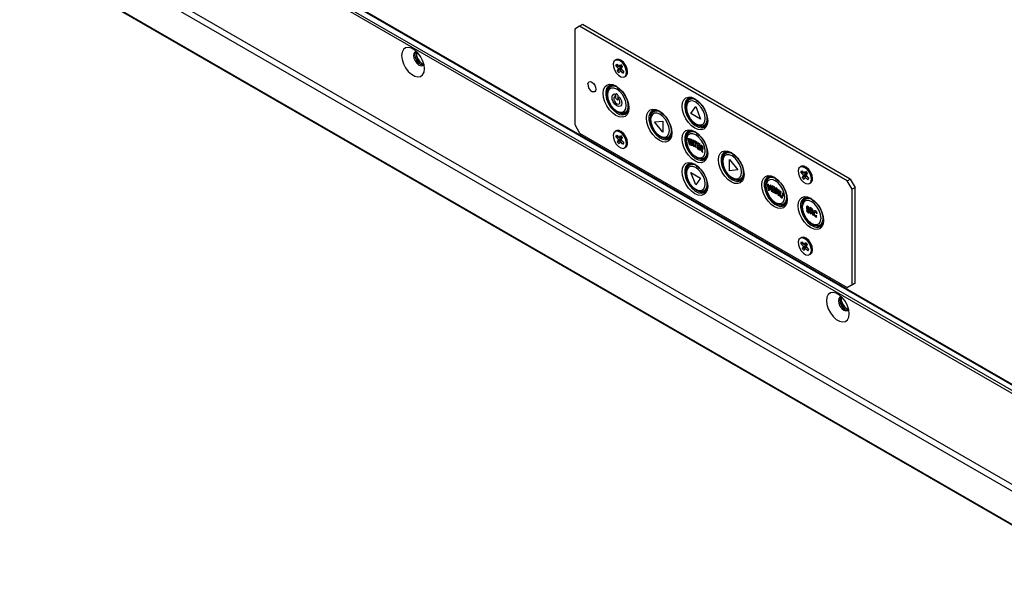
# Model space of a CAD drawing. Header units: millimetres. Extents: x 0 to 844, y -2 to 552.
# Tile 90 of 119: x 589 to 618, y 407 to 424. Entities that reach past the tile are written whole.
import ezdxf

# ---------------------------------------------------------------- set-up
doc = ezdxf.new("R2010")
doc.units = ezdxf.units.MM
doc.styles.get("Standard").update_dxf_attribs({"font": 'GOTHIC.TTF'})
doc.dimstyles.new('SLDDIMSTYLE7', dxfattribs={"dimtxt": 0.18, "dimasz": 1.3208, "dimexe": 0, "dimexo": 0.0625, "dimgap": 0, "dimtad": 0, "dimtih": 1, "dimtoh": 1, "dimdec": 0, "dimrnd": 1e-09, "dimzin": 0, "dimdsep": 46, "dimtxsty": 'STANDARD', "dimblk1": 'DOT', "dimblk2": 'DOT', "dimsah": 1, "dimcen": 0.09, "dimadec": 0, "dimazin": 0, "dimtfac": 1.3208, "dimtdec": 0, "dimtofl": 0, "dimtmove": 0, "dimatfit": 3, "dimldrblk": 'DOT', "dimfxl": 1, "dimfrac": 2, "dimtolj": 1, "dimtzin": 0, "dimarcsym": 0})

# ---------------------------------------------------------------- blocks, each defined once
blk = doc.blocks.new('_Dot')
at = {"color": 0, "linetype": 'ByBlock', "lineweight": -2}
blk.add_line((-0.5, 0), (-1, 0), dxfattribs=at)
at = {"color": 0, "linetype": 'ByBlock', "const_width": 0.5}
blk.add_lwpolyline([(-0.25, 0, 1), (0.25, 0, 1)], format="xyb", close=True, dxfattribs=at)

msp = doc.modelspace()

# ---------------------------------------------------------------- linework, layer by layer
at = {"color": 7, "linetype": 'Continuous', "lineweight": 25}
for p, q in [((590.289, 426.078), (747.723, 335.193)), ((590.453, 426.173), (747.438, 335.547)), ((589.429, 425.581), (751.016, 332.299)), ((589.451, 425.594), (750.852, 332.419)), ((735.229, 345.515), (598.604, 424.387)), ((605.736, 423.432), (605.595, 423.35)), ((605.595, 423.35), (605.595, 420.566)), ((605.822, 423.481), (605.736, 423.432)), ((613.536, 418.929), (605.736, 423.432)), ((613.621, 418.979), (605.822, 423.481)), ((600.996, 422.552), (600.996, 422.686)), ((606.804, 422.455), (606.773, 422.437)), ((606.798, 422.282), (606.819, 422.329)), ((606.798, 422.282), (606.863, 422.283)), ((606.874, 422.202), (606.798, 422.282)), ((606.819, 422.329), (606.895, 422.25)), ((606.842, 422.133), (606.96, 422.224)), ((606.842, 422.133), (606.874, 422.202)), ((606.874, 422.202), (606.972, 422.252)), ((606.895, 422.25), (606.926, 422.319)), ((606.966, 422.277), (606.895, 422.25)), ((606.963, 422.178), (606.925, 422.148)), ((606.926, 422.319), (606.978, 422.264)), ((606.978, 422.264), (606.947, 422.195)), ((606.947, 422.195), (607.022, 422.115)), ((606.894, 422.079), (606.842, 422.133)), ((606.925, 422.148), (606.894, 422.079)), ((607.001, 422.068), (606.925, 422.148)), ((607.001, 422.068), (607.018, 422.12)), ((607.022, 422.115), (607.001, 422.068)), ((607.047, 421.961), (607.079, 421.979)), ((606.585, 421.634), (606.568, 421.602)), ((606.762, 421.435), (606.771, 421.412)), ((606.796, 421.333), (606.796, 421.456)), ((606.814, 421.466), (606.832, 421.456)), ((606.849, 421.425), (606.849, 421.303)), ((606.875, 421.352), (606.884, 421.364)), ((606.832, 421.293), (606.814, 421.303)), ((608.884, 421.261), (608.867, 421.229)), ((608.98, 420.892), (609.122, 421.093)), ((609.122, 421.093), (609.263, 420.728)), ((606.977, 420.894), (606.96, 420.895)), ((606.977, 420.894), (607.013, 420.893)), ((607.842, 420.908), (607.825, 420.877)), ((609.263, 420.728), (608.98, 420.892)), ((605.595, 420.566), (605.736, 420.321)), ((607.917, 420.646), (608.162, 420.668)), ((608.162, 420.341), (607.917, 420.646)), ((608.162, 420.668), (608.162, 420.341)), ((609.276, 420.521), (609.259, 420.522)), ((609.276, 420.521), (609.312, 420.52)), ((605.736, 420.321), (613.536, 415.818)), ((606.804, 420.381), (606.773, 420.363)), ((606.798, 420.208), (606.819, 420.255)), ((606.798, 420.208), (606.863, 420.209)), ((606.874, 420.128), (606.798, 420.208)), ((606.819, 420.255), (606.895, 420.176)), ((606.874, 420.128), (606.972, 420.178)), ((606.895, 420.176), (606.926, 420.245)), ((606.966, 420.203), (606.895, 420.176)), ((606.926, 420.245), (606.978, 420.19)), ((606.978, 420.19), (606.947, 420.121)), ((608.234, 420.168), (608.218, 420.169)), ((608.234, 420.168), (608.27, 420.167)), ((608.884, 420.307), (608.867, 420.275)), ((606.842, 420.059), (606.96, 420.15)), ((606.842, 420.059), (606.874, 420.128)), ((606.894, 420.005), (606.842, 420.059)), ((606.925, 420.074), (606.894, 420.005)), ((606.963, 420.104), (606.925, 420.074)), ((607.001, 419.994), (606.925, 420.074)), ((606.947, 420.121), (607.022, 420.041)), ((607.001, 419.994), (607.018, 420.046)), ((607.022, 420.041), (607.001, 419.994)), ((607.047, 419.887), (607.079, 419.905)), ((608.958, 420.146), (608.893, 420.165)), ((608.893, 420.165), (608.928, 419.988)), ((608.929, 420.093), (608.923, 420.125)), ((608.923, 420.125), (608.964, 420.114)), ((608.928, 419.988), (608.992, 419.969)), ((608.967, 420.082), (608.929, 420.093)), ((608.944, 420.014), (608.935, 420.06)), ((608.935, 420.06), (608.973, 420.049)), ((608.986, 420.002), (608.944, 420.014)), ((608.964, 420.114), (608.958, 420.146)), ((608.973, 420.049), (608.967, 420.082)), ((609.014, 420.123), (608.983, 420.137)), ((608.983, 420.137), (609, 419.966)), ((608.992, 419.969), (608.986, 420.002)), ((609, 419.966), (609.024, 419.956)), ((609.024, 419.956), (609.012, 420.075)), ((609.012, 420.075), (609.058, 419.94)), ((609.052, 420.013), (609.014, 420.123)), ((609.066, 420.101), (609.043, 420.111)), ((609.043, 420.111), (609.052, 420.013)), ((609.058, 419.94), (609.083, 419.93)), ((609.083, 419.93), (609.066, 420.101)), ((609.166, 420.045), (609.084, 420.093)), ((609.084, 420.093), (609.084, 420.062)), ((609.084, 420.062), (609.112, 420.046)), ((609.112, 420.046), (609.112, 419.914)), ((609.112, 419.914), (609.137, 419.899)), ((609.137, 419.899), (609.137, 420.031)), ((609.137, 420.031), (609.166, 420.014)), ((609.166, 420.014), (609.166, 420.045)), ((609.183, 420.033), (609.167, 419.881)), ((609.248, 419.987), (609.183, 420.033)), ((609.195, 419.892), (609.199, 419.929)), ((609.235, 419.864), (609.195, 419.892)), ((609.199, 419.929), (609.235, 419.904)), ((609.202, 419.958), (609.205, 419.986)), ((609.238, 419.933), (609.202, 419.958)), ((609.205, 419.986), (609.245, 419.958)), ((609.235, 419.904), (609.238, 419.933)), ((609.271, 419.968), (609.238, 419.83)), ((609.245, 419.958), (609.248, 419.987)), ((609.31, 419.935), (609.271, 419.968)), ((609.28, 419.886), (609.288, 419.923)), ((609.287, 419.88), (609.28, 419.886)), ((609.288, 419.923), (609.296, 419.916)), ((609.167, 419.881), (609.232, 419.835)), ((609.232, 419.835), (609.235, 419.864)), ((609.238, 419.83), (609.262, 419.81)), ((609.262, 419.81), (609.274, 419.861)), ((609.274, 419.861), (609.284, 419.852)), ((609.284, 419.852), (609.299, 419.778)), ((609.299, 419.778), (609.328, 419.753)), ((609.328, 419.753), (609.309, 419.84)), ((609.944, 419.695), (609.926, 419.663)), ((608.884, 419.353), (608.867, 419.321)), ((609.276, 419.567), (609.259, 419.568)), ((609.276, 419.567), (609.312, 419.566)), ((610.1, 419.549), (610.345, 419.244)), ((610.1, 419.222), (610.1, 419.549)), ((612.192, 419.345), (612.161, 419.326)), ((608.98, 419.172), (609.263, 419.009)), ((609.122, 418.808), (608.98, 419.172)), ((610.345, 419.244), (610.1, 419.222)), ((612.186, 419.172), (612.208, 419.219)), ((612.262, 419.092), (612.186, 419.172)), ((612.186, 419.172), (612.251, 419.172)), ((612.208, 419.219), (612.283, 419.139)), ((612.23, 419.023), (612.348, 419.114)), ((612.23, 419.023), (612.262, 419.092)), ((612.282, 418.968), (612.23, 419.023)), ((612.262, 419.092), (612.36, 419.142)), ((612.313, 419.037), (612.282, 418.968)), ((612.283, 419.139), (612.314, 419.208)), ((612.354, 419.166), (612.283, 419.139)), ((612.351, 419.067), (612.313, 419.037)), ((612.389, 418.958), (612.313, 419.037)), ((612.314, 419.208), (612.366, 419.154)), ((612.366, 419.154), (612.335, 419.085)), ((612.335, 419.085), (612.41, 419.005)), ((609.263, 419.009), (609.122, 418.808)), ((610.335, 418.955), (610.319, 418.956)), ((610.335, 418.955), (610.371, 418.954)), ((611.201, 418.969), (611.183, 418.938)), ((611.236, 418.816), (611.203, 418.827)), ((611.203, 418.827), (611.234, 418.652)), ((611.276, 418.722), (611.236, 418.816)), ((611.261, 418.643), (611.24, 418.759)), ((611.24, 418.759), (611.274, 418.678)), ((611.285, 418.801), (611.276, 418.722)), ((611.318, 418.79), (611.285, 418.801)), ((611.292, 418.672), (611.299, 418.741)), ((611.299, 418.741), (611.32, 418.625)), ((611.348, 418.615), (611.318, 418.79)), ((611.429, 418.74), (611.352, 418.779)), ((611.352, 418.779), (611.361, 418.611)), ((611.431, 418.708), (611.429, 418.74)), ((612.389, 418.958), (612.406, 419.009)), ((612.41, 419.005), (612.389, 418.958)), ((612.436, 418.85), (612.467, 418.868)), ((613.536, 418.929), (613.621, 418.979)), ((613.677, 418.684), (613.536, 418.929)), ((613.621, 418.979), (613.763, 418.734)), ((609.276, 418.613), (609.259, 418.614)), ((609.276, 418.613), (609.312, 418.612)), ((611.234, 418.652), (611.261, 418.643)), ((611.274, 418.678), (611.292, 418.672)), ((611.32, 418.625), (611.348, 418.615)), ((611.361, 418.611), (611.438, 418.572)), ((611.384, 418.703), (611.382, 418.733)), ((611.382, 418.733), (611.431, 418.708)), ((611.429, 418.68), (611.384, 418.703)), ((611.388, 418.628), (611.386, 418.671)), ((611.386, 418.671), (611.43, 418.648)), ((611.436, 418.604), (611.388, 418.628)), ((611.43, 418.648), (611.429, 418.68)), ((611.438, 418.572), (611.436, 418.604)), ((611.459, 418.722), (611.447, 418.566)), ((611.447, 418.566), (611.474, 418.548)), ((611.494, 418.699), (611.459, 418.722)), ((611.474, 418.548), (611.482, 418.657)), ((611.482, 418.657), (611.514, 418.521)), ((611.52, 418.587), (611.494, 418.699)), ((611.514, 418.521), (611.542, 418.502)), ((611.527, 418.677), (611.52, 418.587)), ((611.553, 418.659), (611.527, 418.677)), ((611.542, 418.502), (611.553, 418.659)), ((611.585, 418.632), (611.564, 418.544)), ((611.612, 418.609), (611.585, 418.632)), ((611.591, 418.522), (611.612, 418.609)), ((611.652, 418.575), (611.631, 418.488)), ((611.679, 418.552), (611.652, 418.575)), ((611.657, 418.464), (611.679, 418.552)), ((613.763, 418.734), (613.677, 418.684)), ((613.677, 415.9), (613.677, 418.684)), ((613.763, 415.949), (613.763, 418.734)), ((611.592, 418.229), (611.576, 418.23)), ((611.592, 418.229), (611.629, 418.228)), ((612.261, 418.358), (612.243, 418.326)), ((612.355, 418.073), (612.352, 418.074)), ((612.352, 418.074), (612.357, 418.033)), ((612.427, 418.115), (612.423, 418.155)), ((612.425, 418.116), (612.427, 418.115)), ((612.497, 418.121), (612.452, 418.147)), ((612.452, 418.147), (612.452, 417.984)), ((612.452, 417.984), (612.481, 417.967)), ((612.481, 418.102), (612.49, 418.096)), ((612.481, 418.056), (612.481, 418.102)), ((612.489, 418.052), (612.481, 418.056)), ((612.481, 417.967), (612.481, 418.027)), ((612.481, 418.027), (612.491, 418.022)), ((612.491, 418.022), (612.522, 417.943)), ((612.556, 417.924), (612.518, 418.015)), ((612.522, 417.943), (612.556, 417.924)), ((612.639, 417.871), (612.644, 417.906)), ((612.644, 417.906), (612.641, 417.908)), ((612.649, 417.97), (612.652, 417.968)), ((612.652, 417.968), (612.657, 418.003)), ((612.652, 417.617), (612.636, 417.618)), ((612.652, 417.617), (612.688, 417.617)), ((612.192, 417.271), (612.161, 417.252)), ((612.186, 417.098), (612.208, 417.145)), ((612.262, 417.018), (612.186, 417.098)), ((612.186, 417.098), (612.251, 417.098)), ((612.208, 417.145), (612.283, 417.065)), ((612.23, 416.949), (612.348, 417.04)), ((612.23, 416.949), (612.262, 417.018)), ((612.262, 417.018), (612.36, 417.067)), ((612.283, 417.065), (612.314, 417.134)), ((612.354, 417.092), (612.283, 417.065)), ((612.314, 417.134), (612.366, 417.08)), ((612.366, 417.08), (612.335, 417.011)), ((612.282, 416.894), (612.23, 416.949)), ((612.313, 416.963), (612.282, 416.894)), ((612.351, 416.993), (612.313, 416.963)), ((612.389, 416.884), (612.313, 416.963)), ((612.335, 417.011), (612.41, 416.931)), ((612.389, 416.884), (612.406, 416.935)), ((612.41, 416.931), (612.389, 416.884)), ((612.436, 416.776), (612.467, 416.794)), ((613.536, 415.818), (613.677, 415.9)), ((613.621, 415.868), (613.536, 415.818)), ((613.763, 415.949), (613.621, 415.868)), ((613.677, 415.9), (613.763, 415.949)), ((613.371, 415.408), (613.371, 415.542))]:
    msp.add_line(p, q, dxfattribs=at)
at = {"color": 8, "linetype": 'Continuous', "lineweight": 25}
for p, q in [((598.574, 424.224), (735.232, 345.334)), ((598.602, 424.371), (735.229, 345.498)), ((598.55, 424.156), (735.24, 345.247)), ((600.951, 422.526), (600.996, 422.552)), ((613.326, 415.382), (613.371, 415.408))]:
    msp.add_line(p, q, dxfattribs=at)
at = {"color": 7, "linetype": 'Continuous', "lineweight": 25, "flags": 128}
for points in [[(600.554, 422.579), (600.568, 422.463), (600.607, 422.341), (600.669, 422.222), (600.749, 422.117), (600.84, 422.034), (600.934, 421.98), (601.025, 421.958), (601.104, 421.971), (601.166, 422.018), (601.206, 422.095), (601.219, 422.195), (601.206, 422.311), (601.166, 422.433), (601.104, 422.551), (601.025, 422.656), (600.934, 422.739), (600.84, 422.794), (600.749, 422.816), (600.669, 422.802), (600.607, 422.756), (600.568, 422.679), (600.554, 422.579)], [(600.99, 422.692), (600.948, 422.682), (600.913, 422.642), (600.901, 422.579)], [(600.901, 422.579), (600.913, 422.501), (600.948, 422.422), (600.999, 422.352), (601.06, 422.303), (601.121, 422.282), (601.173, 422.292), (601.203, 422.323)], [(600.969, 422.69), (600.952, 422.664), (600.94, 422.601), (600.952, 422.524), (600.986, 422.444), (601.038, 422.375), (601.099, 422.326), (601.16, 422.304), (601.19, 422.306)], [(607.016, 422.382), (606.946, 422.439), (606.876, 422.466), (606.814, 422.46), (606.804, 422.455)], [(607.136, 422.105), (607.123, 422.194), (607.086, 422.285), (607.029, 422.368), (606.96, 422.43), (606.889, 422.464), (606.825, 422.464), (606.804, 422.455)], [(606.984, 422.363), (606.915, 422.421), (606.844, 422.448), (606.782, 422.442), (606.738, 422.403), (606.717, 422.336), (606.722, 422.251), (606.752, 422.159), (606.804, 422.072), (606.87, 422.002), (606.941, 421.959), (607.008, 421.948), (607.062, 421.971), (607.096, 422.025), (607.104, 422.102), (607.086, 422.192), (607.044, 422.284), (606.984, 422.363)], [(607.079, 421.979), (607.094, 421.99), (607.128, 422.043), (607.136, 422.121), (607.118, 422.211), (607.076, 422.302), (607.016, 422.382)], [(605.982, 421.753), (605.99, 421.781), (606.015, 421.81), (606.053, 421.818), (606.098, 421.802), (606.142, 421.766), (606.18, 421.715), (606.206, 421.657), (606.214, 421.6), (606.206, 421.554), (606.18, 421.524), (606.142, 421.517), (606.114, 421.525)], [(607.17, 421.048), (607.158, 420.944), (607.12, 420.862), (607.061, 420.807), (606.984, 420.784), (606.894, 420.792), (606.798, 420.833), (606.702, 420.904), (606.612, 420.998), (606.535, 421.111), (606.476, 421.234), (606.439, 421.359), (606.426, 421.478), (606.439, 421.582), (606.476, 421.664), (606.535, 421.719), (606.612, 421.743), (606.702, 421.734), (606.798, 421.693), (606.894, 421.623), (606.984, 421.528), (607.061, 421.415), (607.12, 421.292), (607.158, 421.167), (607.17, 421.048)], [(606.816, 421.682), (606.811, 421.685), (606.721, 421.715), (606.639, 421.713), (606.572, 421.68), (606.525, 421.617), (606.5, 421.529), (606.5, 421.423), (606.525, 421.307), (606.572, 421.189), (606.639, 421.078), (606.721, 420.982), (606.811, 420.909), (606.902, 420.863), (606.988, 420.849), (607.063, 420.867), (607.121, 420.915), (607.158, 420.991), (607.17, 421.069)], [(606.823, 420.961), (606.907, 420.928), (606.984, 420.929), (607.044, 420.964), (607.083, 421.029), (607.097, 421.119), (607.083, 421.225), (607.044, 421.335), (606.984, 421.44), (606.907, 421.529), (606.823, 421.594), (606.738, 421.627), (606.662, 421.626), (606.601, 421.591), (606.562, 421.525), (606.549, 421.435), (606.562, 421.33), (606.601, 421.219), (606.662, 421.114), (606.738, 421.025), (606.823, 420.961)], [(606.553, 421.568), (606.565, 421.597), (606.568, 421.602)], [(606.699, 421.718), (606.631, 421.689), (606.585, 421.634)], [(606.91, 421.355), (606.948, 421.282), (606.964, 421.209), (606.956, 421.147), (606.927, 421.107), (606.88, 421.095), (606.823, 421.114), (606.766, 421.16), (606.719, 421.226), (606.689, 421.301), (606.682, 421.372), (606.698, 421.426), (606.735, 421.456)], [(606.766, 421.388), (606.744, 421.369), (606.735, 421.335), (606.74, 421.291), (606.758, 421.245), (606.788, 421.204), (606.823, 421.175), (606.858, 421.163), (606.887, 421.17), (606.906, 421.195), (606.911, 421.233), (606.902, 421.278), (606.879, 421.323)], [(606.771, 421.412), (606.772, 421.408), (606.773, 421.404), (606.773, 421.4), (606.773, 421.397), (606.772, 421.394), (606.77, 421.392), (606.769, 421.39), (606.766, 421.388)], [(606.884, 421.364), (606.886, 421.367), (606.889, 421.368), (606.892, 421.368), (606.896, 421.367), (606.9, 421.366), (606.904, 421.363), (606.907, 421.359), (606.91, 421.355)], [(609.469, 420.675), (609.457, 420.571), (609.419, 420.489), (609.36, 420.434), (609.283, 420.41), (609.193, 420.419), (609.097, 420.46), (609.001, 420.53), (608.911, 420.625), (608.834, 420.738), (608.775, 420.861), (608.738, 420.986), (608.725, 421.105), (608.738, 421.209), (608.775, 421.291), (608.834, 421.346), (608.911, 421.369), (609.001, 421.361), (609.097, 421.32), (609.193, 421.249), (609.283, 421.155), (609.36, 421.042), (609.419, 420.919), (609.457, 420.794), (609.469, 420.675)], [(609.115, 421.309), (609.109, 421.312), (609.02, 421.342), (608.938, 421.34), (608.871, 421.307), (608.824, 421.244), (608.799, 421.156), (608.799, 421.05), (608.824, 420.934), (608.871, 420.816), (608.938, 420.705), (609.02, 420.609), (609.109, 420.536), (609.201, 420.49), (609.287, 420.476), (609.362, 420.493), (609.42, 420.542), (609.457, 420.618), (609.469, 420.696)], [(608.998, 421.345), (608.93, 421.316), (608.884, 421.261)], [(609.122, 420.588), (609.206, 420.555), (609.283, 420.555), (609.343, 420.59), (609.382, 420.656), (609.396, 420.746), (609.382, 420.852), (609.343, 420.962), (609.283, 421.067), (609.206, 421.156), (609.122, 421.22), (609.037, 421.254), (608.961, 421.253), (608.9, 421.218), (608.861, 421.152), (608.848, 421.062), (608.861, 420.957), (608.9, 420.846), (608.961, 420.741), (609.037, 420.652), (609.122, 420.588)], [(608.851, 421.195), (608.864, 421.224), (608.867, 421.229)], [(608.427, 420.322), (608.415, 420.219), (608.378, 420.136), (608.319, 420.082), (608.241, 420.058), (608.152, 420.067), (608.055, 420.108), (607.959, 420.178), (607.869, 420.273), (607.792, 420.385), (607.733, 420.508), (607.696, 420.634), (607.683, 420.752), (607.696, 420.856), (607.733, 420.938), (607.792, 420.993), (607.869, 421.017), (607.959, 421.008), (608.055, 420.967), (608.152, 420.897), (608.241, 420.802), (608.319, 420.689), (608.378, 420.566), (608.415, 420.441), (608.427, 420.322)], [(608.074, 420.956), (608.068, 420.959), (607.978, 420.989), (607.897, 420.987), (607.83, 420.954), (607.782, 420.891), (607.757, 420.803), (607.757, 420.697), (607.782, 420.581), (607.83, 420.463), (607.897, 420.352), (607.978, 420.256), (608.068, 420.183), (608.159, 420.137), (608.246, 420.123), (608.321, 420.141), (608.378, 420.19), (608.415, 420.266), (608.427, 420.344)], [(608.08, 420.235), (608.165, 420.202), (608.241, 420.203), (608.302, 420.238), (608.341, 420.303), (608.354, 420.393), (608.341, 420.499), (608.302, 420.61), (608.241, 420.714), (608.165, 420.803), (608.08, 420.868), (607.995, 420.901), (607.919, 420.9), (607.859, 420.865), (607.82, 420.8), (607.806, 420.71), (607.82, 420.604), (607.859, 420.494), (607.919, 420.389), (607.995, 420.3), (608.08, 420.235)], [(607.81, 420.842), (607.822, 420.871), (607.825, 420.877)], [(607.956, 420.992), (607.889, 420.963), (607.842, 420.908)], [(606.984, 420.289), (606.915, 420.347), (606.844, 420.374), (606.782, 420.368), (606.738, 420.329), (606.717, 420.262), (606.722, 420.177), (606.752, 420.085), (606.804, 419.998), (606.87, 419.928), (606.941, 419.885), (607.008, 419.874), (607.062, 419.897), (607.096, 419.951), (607.104, 420.028), (607.086, 420.118), (607.044, 420.21), (606.984, 420.289)], [(607.016, 420.308), (606.946, 420.365), (606.876, 420.392), (606.814, 420.386), (606.804, 420.381)], [(607.136, 420.031), (607.123, 420.12), (607.086, 420.211), (607.029, 420.294), (606.96, 420.356), (606.889, 420.39), (606.825, 420.39), (606.804, 420.381)], [(607.079, 419.905), (607.094, 419.916), (607.128, 419.969), (607.136, 420.047), (607.118, 420.137), (607.076, 420.228), (607.016, 420.308)], [(609.469, 419.721), (609.457, 419.617), (609.419, 419.535), (609.36, 419.48), (609.283, 419.456), (609.193, 419.465), (609.097, 419.506), (609.001, 419.576), (608.911, 419.671), (608.834, 419.784), (608.775, 419.907), (608.738, 420.032), (608.725, 420.151), (608.738, 420.255), (608.775, 420.337), (608.834, 420.392), (608.911, 420.415), (609.001, 420.407), (609.097, 420.366), (609.193, 420.295), (609.283, 420.201), (609.36, 420.088), (609.419, 419.965), (609.457, 419.84), (609.469, 419.721)], [(609.115, 420.355), (609.109, 420.358), (609.02, 420.388), (608.938, 420.386), (608.871, 420.353), (608.824, 420.29), (608.799, 420.202), (608.799, 420.096), (608.824, 419.98), (608.871, 419.862), (608.938, 419.751), (609.02, 419.655), (609.109, 419.582), (609.201, 419.536), (609.287, 419.522), (609.362, 419.539), (609.42, 419.588), (609.457, 419.664), (609.469, 419.742)], [(609.122, 419.634), (609.206, 419.601), (609.283, 419.601), (609.343, 419.636), (609.382, 419.702), (609.396, 419.792), (609.382, 419.898), (609.343, 420.008), (609.283, 420.113), (609.206, 420.202), (609.122, 420.266), (609.037, 420.3), (608.961, 420.299), (608.9, 420.264), (608.861, 420.198), (608.848, 420.108), (608.861, 420.003), (608.9, 419.892), (608.961, 419.787), (609.037, 419.698), (609.122, 419.634)], [(608.851, 420.241), (608.864, 420.27), (608.867, 420.275)], [(608.998, 420.39), (608.93, 420.362), (608.884, 420.307)], [(610.529, 419.109), (610.516, 419.005), (610.479, 418.923), (610.42, 418.868), (610.343, 418.845), (610.253, 418.854), (610.157, 418.894), (610.06, 418.965), (609.971, 419.059), (609.894, 419.172), (609.834, 419.295), (609.797, 419.42), (609.785, 419.539), (609.797, 419.643), (609.834, 419.725), (609.894, 419.78), (609.971, 419.804), (610.06, 419.795), (610.157, 419.754), (610.253, 419.684), (610.343, 419.589), (610.42, 419.476), (610.479, 419.353), (610.516, 419.228), (610.529, 419.109)], [(610.175, 419.743), (610.169, 419.746), (610.079, 419.776), (609.998, 419.774), (609.931, 419.741), (609.883, 419.678), (609.858, 419.59), (609.858, 419.484), (609.883, 419.368), (609.931, 419.25), (609.998, 419.139), (610.079, 419.043), (610.169, 418.97), (610.261, 418.924), (610.347, 418.91), (610.422, 418.928), (610.48, 418.976), (610.516, 419.052), (610.528, 419.131)], [(610.181, 419.022), (610.266, 418.989), (610.342, 418.99), (610.403, 419.025), (610.442, 419.09), (610.455, 419.18), (610.442, 419.286), (610.403, 419.396), (610.342, 419.501), (610.266, 419.59), (610.181, 419.655), (610.097, 419.688), (610.02, 419.687), (609.96, 419.652), (609.921, 419.587), (609.908, 419.497), (609.921, 419.391), (609.96, 419.28), (610.02, 419.175), (610.097, 419.087), (610.181, 419.022)], [(609.911, 419.629), (609.923, 419.658), (609.926, 419.663)], [(610.057, 419.779), (609.99, 419.75), (609.944, 419.695)], [(609.469, 418.767), (609.457, 418.663), (609.419, 418.581), (609.36, 418.526), (609.283, 418.502), (609.193, 418.511), (609.097, 418.552), (609.001, 418.622), (608.911, 418.717), (608.834, 418.83), (608.775, 418.953), (608.738, 419.078), (608.725, 419.197), (608.738, 419.301), (608.775, 419.383), (608.834, 419.438), (608.911, 419.461), (609.001, 419.453), (609.097, 419.412), (609.193, 419.341), (609.283, 419.247), (609.36, 419.134), (609.419, 419.011), (609.457, 418.886), (609.469, 418.767)], [(609.115, 419.401), (609.109, 419.404), (609.02, 419.434), (608.938, 419.432), (608.871, 419.398), (608.824, 419.336), (608.799, 419.248), (608.799, 419.142), (608.824, 419.026), (608.871, 418.908), (608.938, 418.797), (609.02, 418.701), (609.109, 418.628), (609.201, 418.582), (609.287, 418.568), (609.362, 418.585), (609.42, 418.634), (609.457, 418.71), (609.469, 418.788)], [(609.122, 418.68), (609.206, 418.646), (609.283, 418.647), (609.343, 418.682), (609.382, 418.748), (609.396, 418.838), (609.382, 418.943), (609.343, 419.054), (609.283, 419.159), (609.206, 419.248), (609.122, 419.312), (609.037, 419.346), (608.961, 419.345), (608.9, 419.31), (608.861, 419.244), (608.848, 419.154), (608.861, 419.049), (608.9, 418.938), (608.961, 418.833), (609.037, 418.744), (609.122, 418.68)], [(608.851, 419.287), (608.864, 419.316), (608.867, 419.321)], [(608.998, 419.436), (608.93, 419.408), (608.884, 419.353)], [(612.373, 419.253), (612.303, 419.31), (612.232, 419.338), (612.171, 419.331), (612.126, 419.292), (612.105, 419.226), (612.11, 419.141), (612.14, 419.048), (612.192, 418.961), (612.258, 418.892), (612.329, 418.849), (612.397, 418.838), (612.451, 418.861), (612.484, 418.915), (612.492, 418.992), (612.474, 419.082), (612.433, 419.173), (612.373, 419.253)], [(612.404, 419.271), (612.335, 419.328), (612.264, 419.356), (612.202, 419.35), (612.192, 419.345)], [(612.524, 418.994), (612.511, 419.083), (612.474, 419.175), (612.417, 419.258), (612.348, 419.32), (612.277, 419.353), (612.213, 419.353), (612.192, 419.345)], [(611.786, 418.384), (611.773, 418.28), (611.736, 418.197), (611.677, 418.143), (611.6, 418.119), (611.51, 418.128), (611.414, 418.169), (611.318, 418.239), (611.228, 418.334), (611.151, 418.446), (611.092, 418.57), (611.055, 418.695), (611.042, 418.813), (611.055, 418.917), (611.092, 418.999), (611.151, 419.054), (611.228, 419.078), (611.318, 419.069), (611.414, 419.028), (611.51, 418.958), (611.6, 418.863), (611.677, 418.75), (611.736, 418.627), (611.773, 418.502), (611.786, 418.384)], [(611.432, 419.017), (611.426, 419.02), (611.337, 419.05), (611.255, 419.049), (611.188, 419.015), (611.14, 418.952), (611.116, 418.864), (611.116, 418.758), (611.14, 418.642), (611.188, 418.524), (611.255, 418.413), (611.337, 418.317), (611.426, 418.244), (611.518, 418.198), (611.604, 418.184), (611.679, 418.202), (611.737, 418.251), (611.774, 418.327), (611.786, 418.405)], [(611.315, 419.053), (611.247, 419.024), (611.201, 418.969)], [(612.467, 418.868), (612.482, 418.879), (612.516, 418.933), (612.524, 419.01), (612.506, 419.1), (612.464, 419.191), (612.404, 419.271)], [(611.439, 418.296), (611.523, 418.263), (611.6, 418.264), (611.66, 418.299), (611.699, 418.365), (611.713, 418.455), (611.699, 418.56), (611.66, 418.671), (611.6, 418.776), (611.523, 418.865), (611.439, 418.929), (611.354, 418.962), (611.278, 418.961), (611.217, 418.926), (611.178, 418.861), (611.165, 418.771), (611.178, 418.665), (611.217, 418.555), (611.278, 418.45), (611.354, 418.361), (611.439, 418.296)], [(611.168, 418.903), (611.181, 418.933), (611.183, 418.938)], [(612.846, 417.772), (612.833, 417.668), (612.796, 417.586), (612.737, 417.531), (612.66, 417.507), (612.57, 417.516), (612.474, 417.557), (612.377, 417.627), (612.288, 417.722), (612.211, 417.835), (612.151, 417.958), (612.114, 418.083), (612.102, 418.201), (612.114, 418.305), (612.151, 418.388), (612.211, 418.442), (612.288, 418.466), (612.377, 418.457), (612.474, 418.416), (612.57, 418.346), (612.66, 418.251), (612.737, 418.139), (612.796, 418.015), (612.833, 417.89), (612.846, 417.772)], [(612.492, 418.405), (612.486, 418.408), (612.396, 418.439), (612.315, 418.437), (612.248, 418.403), (612.2, 418.34), (612.175, 418.253), (612.175, 418.147), (612.2, 418.03), (612.248, 417.912), (612.315, 417.801), (612.396, 417.706), (612.486, 417.632), (612.578, 417.587), (612.664, 417.572), (612.739, 417.59), (612.797, 417.639), (612.833, 417.715), (612.845, 417.793)], [(612.498, 417.685), (612.583, 417.651), (612.659, 417.652), (612.72, 417.687), (612.759, 417.753), (612.772, 417.843), (612.759, 417.948), (612.72, 418.059), (612.659, 418.164), (612.583, 418.253), (612.498, 418.317), (612.414, 418.351), (612.337, 418.35), (612.277, 418.315), (612.238, 418.249), (612.224, 418.159), (612.238, 418.054), (612.277, 417.943), (612.337, 417.838), (612.414, 417.749), (612.498, 417.685)], [(612.228, 418.292), (612.24, 418.321), (612.243, 418.326)], [(612.374, 418.441), (612.307, 418.412), (612.261, 418.358)], [(612.373, 417.179), (612.303, 417.236), (612.232, 417.264), (612.171, 417.257), (612.126, 417.218), (612.105, 417.152), (612.11, 417.067), (612.14, 416.974), (612.192, 416.887), (612.258, 416.818), (612.329, 416.775), (612.397, 416.764), (612.451, 416.787), (612.484, 416.84), (612.492, 416.918), (612.474, 417.008), (612.433, 417.099), (612.373, 417.179)], [(612.404, 417.197), (612.335, 417.254), (612.264, 417.282), (612.202, 417.276), (612.192, 417.271)], [(612.524, 416.92), (612.511, 417.009), (612.474, 417.101), (612.417, 417.184), (612.348, 417.246), (612.277, 417.279), (612.213, 417.279), (612.192, 417.271)], [(612.467, 416.794), (612.482, 416.805), (612.516, 416.859), (612.524, 416.936), (612.506, 417.026), (612.464, 417.117), (612.404, 417.197)], [(612.929, 415.435), (612.942, 415.319), (612.982, 415.197), (613.044, 415.079), (613.123, 414.974), (613.214, 414.891), (613.308, 414.836), (613.399, 414.814), (613.479, 414.828), (613.541, 414.874), (613.58, 414.951), (613.594, 415.051), (613.58, 415.167), (613.541, 415.289), (613.479, 415.408), (613.399, 415.513), (613.308, 415.596), (613.214, 415.65), (613.123, 415.672), (613.044, 415.659), (612.982, 415.612), (612.942, 415.535), (612.929, 415.435)], [(613.364, 415.549), (613.322, 415.538), (613.287, 415.498), (613.275, 415.435)], [(613.275, 415.435), (613.287, 415.358), (613.322, 415.278), (613.374, 415.209), (613.434, 415.159), (613.495, 415.138), (613.547, 415.148), (613.577, 415.18)], [(613.343, 415.546), (613.326, 415.521), (613.314, 415.458), (613.326, 415.38), (613.361, 415.301), (613.412, 415.231), (613.473, 415.182), (613.534, 415.161), (613.565, 415.163)]]:
    msp.add_lwpolyline(points, dxfattribs=at)
at = {"color": 8, "linetype": 'Continuous', "lineweight": 25, "flags": 128}
for points in [[(606.844, 421.643), (606.93, 421.579), (607.009, 421.491), (607.075, 421.387), (607.122, 421.275), (607.147, 421.165), (607.147, 421.064), (607.122, 420.981), (607.075, 420.924), (607.009, 420.896), (606.977, 420.894)], [(609.143, 421.27), (609.229, 421.206), (609.308, 421.118), (609.374, 421.014), (609.421, 420.902), (609.446, 420.791), (609.446, 420.691), (609.421, 420.608), (609.374, 420.551), (609.308, 420.523), (609.276, 420.521)], [(608.101, 420.917), (608.187, 420.853), (608.266, 420.766), (608.332, 420.662), (608.38, 420.55), (608.404, 420.439), (608.404, 420.338), (608.38, 420.256), (608.332, 420.198), (608.266, 420.17), (608.234, 420.168)], [(609.143, 420.316), (609.229, 420.252), (609.308, 420.164), (609.374, 420.06), (609.421, 419.948), (609.446, 419.837), (609.446, 419.737), (609.421, 419.654), (609.374, 419.597), (609.308, 419.569), (609.276, 419.567)], [(610.202, 419.704), (610.289, 419.64), (610.368, 419.552), (610.434, 419.448), (610.481, 419.336), (610.505, 419.226), (610.505, 419.125), (610.481, 419.042), (610.434, 418.985), (610.368, 418.957), (610.335, 418.955)], [(609.143, 419.362), (609.229, 419.298), (609.308, 419.21), (609.374, 419.106), (609.421, 418.994), (609.446, 418.883), (609.446, 418.783), (609.421, 418.7), (609.374, 418.643), (609.308, 418.615), (609.276, 418.613)], [(611.459, 418.978), (611.546, 418.914), (611.625, 418.827), (611.691, 418.723), (611.738, 418.611), (611.763, 418.5), (611.763, 418.399), (611.738, 418.317), (611.691, 418.259), (611.625, 418.231), (611.592, 418.229)], [(612.519, 418.367), (612.605, 418.303), (612.685, 418.215), (612.751, 418.111), (612.798, 417.999), (612.822, 417.888), (612.822, 417.787), (612.798, 417.705), (612.751, 417.647), (612.685, 417.62), (612.652, 417.617)]]:
    msp.add_lwpolyline(points, dxfattribs=at)
at = {"color": 7, "linetype": 'Continuous', "lineweight": 25}
for centre, radius, start, end in [((601.376, 422.669), 0.395, 196.0037, 243.2655), ((601.364, 422.57), 0.368, 182.8421, 218.6598), ((607.008, 422.087), 0.129, 303.3891, 7.9231), ((606.197, 421.725), 0.217, 172.6159, 247.3787), ((606.806, 421.527), 0.258, 135.4817, 179.332), ((606.735, 421.429), 0.0271, 13.0569, 89.6569), ((606.807, 421.458), 0.0109, 50.7967, 189.214), ((606.835, 421.335), 0.0384, 182.6055, 237.3945), ((606.811, 421.424), 0.0384, 2.6055, 57.3945), ((606.901, 421.341), 0.0277, 157.1566, 219.119), ((609.105, 421.154), 0.258, 135.4817, 179.332), ((606.839, 421.301), 0.0109, 230.7967, 9.214), ((607.029, 421.129), 0.25, 239.7991, 285.3382), ((607.02, 421.053), 0.16, 267.4611, 319.8631), ((608.063, 420.801), 0.258, 135.4817, 179.332), ((609.328, 420.755), 0.25, 239.7991, 285.3382), ((609.319, 420.68), 0.16, 267.4611, 319.8628), ((608.287, 420.403), 0.25, 239.7991, 285.3382), ((608.277, 420.327), 0.16, 267.4611, 319.8629), ((609.105, 420.2), 0.258, 135.4817, 179.332), ((607.008, 420.013), 0.129, 303.3891, 7.9231), ((609.319, 419.726), 0.16, 267.4611, 319.863), ((610.165, 419.588), 0.258, 135.4817, 179.332), ((609.105, 419.246), 0.258, 135.4817, 179.332), ((609.328, 419.801), 0.25, 239.7991, 285.3382), ((611.422, 418.862), 0.258, 135.4817, 179.332), ((610.388, 419.19), 0.25, 239.7991, 285.3382), ((610.378, 419.114), 0.16, 267.4611, 319.8629), ((612.396, 418.977), 0.129, 303.3891, 7.9231), ((609.328, 418.847), 0.25, 239.7991, 285.3382), ((609.319, 418.772), 0.16, 267.4611, 319.863), ((611.645, 418.464), 0.25, 239.7991, 285.3382), ((611.636, 418.388), 0.16, 267.4611, 319.8629), ((612.479, 418.252), 0.255, 135.2826, 177.6162), ((612.705, 417.852), 0.25, 239.7991, 285.3382), ((612.695, 417.776), 0.16, 267.4611, 319.8628), ((612.396, 416.902), 0.129, 303.3891, 7.9231), ((613.75, 415.525), 0.395, 196.0037, 243.2655), ((613.738, 415.427), 0.368, 182.8421, 218.6601)]:
    msp.add_arc(centre, radius, start, end, dxfattribs=at)
at = {"color": 8, "linetype": 'Continuous', "lineweight": 25}
for centre, radius, start, end in [((606.778, 421.54), 0.229, 132.7829, 179.3206), ((606.724, 421.501), 0.186, 49.8415, 146.9719), ((609.076, 421.167), 0.229, 132.783, 179.3206), ((609.023, 421.128), 0.186, 49.8415, 146.9719), ((607.03, 421.106), 0.228, 246.094, 286.7814), ((608.035, 420.815), 0.229, 132.783, 179.3206), ((607.981, 420.775), 0.186, 49.8415, 146.9719), ((609.329, 420.733), 0.228, 246.094, 286.7813), ((608.286, 420.394), 0.241, 239.0316, 286.2342), ((609.076, 420.213), 0.229, 132.783, 179.3206), ((609.023, 420.174), 0.186, 49.8415, 146.9719), ((610.136, 419.601), 0.229, 132.783, 179.3206), ((610.082, 419.562), 0.186, 49.8415, 146.9719), ((609.076, 419.259), 0.229, 132.783, 179.3206), ((609.023, 419.22), 0.186, 49.8415, 146.9719), ((609.327, 419.792), 0.241, 239.0316, 286.2342), ((611.393, 418.876), 0.229, 132.7829, 179.3206), ((611.339, 418.836), 0.186, 49.8415, 146.9719), ((610.388, 419.167), 0.228, 246.094, 286.7812), ((609.327, 418.838), 0.241, 239.0316, 286.2342), ((611.644, 418.455), 0.241, 239.0316, 286.2343), ((612.453, 418.264), 0.229, 132.7829, 179.3206), ((612.399, 418.225), 0.186, 49.8415, 146.9719), ((612.704, 417.843), 0.241, 239.0316, 286.2342)]:
    msp.add_arc(centre, radius, start, end, dxfattribs=at)
at = {"color": 7, "linetype": 'Continuous', "lineweight": 25}
for points, knots in [([(606.552, 421.562), (606.545, 421.54), (606.531, 421.489), (606.535, 421.394), (606.561, 421.286), (606.608, 421.178), (606.672, 421.079), (606.749, 420.994), (606.806, 420.956), (606.833, 420.938)], [0, 0, 0, 0, 0.115605, 0.26143, 0.410221, 0.558732, 0.707114, 0.856023, 1, 1, 1, 1]), ([(608.851, 421.189), (608.844, 421.167), (608.83, 421.116), (608.834, 421.021), (608.859, 420.913), (608.907, 420.805), (608.971, 420.706), (609.048, 420.621), (609.105, 420.583), (609.132, 420.565)], [0, 0, 0, 0, 0.115605, 0.26143, 0.410221, 0.558732, 0.707114, 0.856023, 1, 1, 1, 1]), ([(606.833, 420.938), (606.849, 420.929), (606.89, 420.907), (606.932, 420.901), (606.958, 420.897)], [0, 0, 0, 0, 0.378258, 1, 1, 1, 1]), ([(607.809, 420.837), (607.803, 420.814), (607.788, 420.763), (607.792, 420.668), (607.818, 420.56), (607.865, 420.452), (607.93, 420.353), (608.006, 420.268), (608.063, 420.231), (608.091, 420.212)], [0, 0, 0, 0, 0.115605, 0.26143, 0.410221, 0.558732, 0.707114, 0.856023, 1, 1, 1, 1]), ([(609.132, 420.565), (609.148, 420.556), (609.189, 420.534), (609.231, 420.528), (609.257, 420.524)], [0, 0, 0, 0, 0.378258, 1, 1, 1, 1]), ([(608.091, 420.212), (608.106, 420.204), (608.147, 420.181), (608.189, 420.175), (608.215, 420.171)], [0, 0, 0, 0, 0.378258, 1, 1, 1, 1]), ([(608.851, 420.235), (608.844, 420.213), (608.83, 420.162), (608.834, 420.067), (608.859, 419.959), (608.907, 419.851), (608.971, 419.752), (609.048, 419.667), (609.105, 419.629), (609.132, 419.611)], [0, 0, 0, 0, 0.115605, 0.26143, 0.410221, 0.558732, 0.707114, 0.856023, 1, 1, 1, 1]), ([(609.296, 419.916), (609.299, 419.914), (609.303, 419.91), (609.307, 419.905), (609.308, 419.903)], [0, 0, 0, 0, 0.561194, 1, 1, 1, 1]), ([(609.311, 419.883), (609.31, 419.88), (609.309, 419.875), (609.305, 419.873), (609.303, 419.872)], [0, 0, 0, 0, 0.560784, 1, 1, 1, 1]), ([(609.308, 419.903), (609.309, 419.901), (609.311, 419.897), (609.312, 419.89), (609.311, 419.886), (609.311, 419.883)], [0, 0, 0, 0, 0.279707, 0.559686, 1, 1, 1, 1]), ([(609.333, 419.906), (609.329, 419.912), (609.323, 419.924), (609.314, 419.931), (609.31, 419.935)], [0, 0, 0, 0, 0.556991, 1, 1, 1, 1]), ([(609.337, 419.866), (609.338, 419.873), (609.34, 419.885), (609.335, 419.9), (609.333, 419.906)], [0, 0, 0, 0, 0.560352, 1, 1, 1, 1]), ([(609.132, 419.611), (609.148, 419.602), (609.189, 419.58), (609.231, 419.574), (609.257, 419.57)], [0, 0, 0, 0, 0.378258, 1, 1, 1, 1]), ([(609.303, 419.872), (609.301, 419.872), (609.299, 419.872), (609.293, 419.875), (609.289, 419.878), (609.287, 419.88)], [0, 0, 0, 0, 0.279337, 0.559255, 1, 1, 1, 1]), ([(609.309, 419.84), (609.314, 419.84), (609.322, 419.841), (609.33, 419.847), (609.334, 419.856), (609.336, 419.863), (609.337, 419.866)], [0, 0, 0, 0, 0.339027, 0.559163, 0.779504, 1, 1, 1, 1]), ([(609.911, 419.624), (609.904, 419.601), (609.889, 419.55), (609.894, 419.455), (609.919, 419.347), (609.966, 419.239), (610.031, 419.14), (610.108, 419.055), (610.164, 419.017), (610.192, 418.999)], [0, 0, 0, 0, 0.115605, 0.26143, 0.410221, 0.558732, 0.707114, 0.856023, 1, 1, 1, 1]), ([(608.851, 419.281), (608.844, 419.259), (608.83, 419.208), (608.834, 419.113), (608.859, 419.005), (608.907, 418.897), (608.971, 418.798), (609.048, 418.713), (609.105, 418.675), (609.132, 418.657)], [0, 0, 0, 0, 0.115605, 0.26143, 0.410221, 0.558732, 0.707114, 0.856023, 1, 1, 1, 1]), ([(610.192, 418.999), (610.208, 418.99), (610.249, 418.968), (610.29, 418.962), (610.316, 418.958)], [0, 0, 0, 0, 0.378258, 1, 1, 1, 1]), ([(611.168, 418.898), (611.161, 418.875), (611.146, 418.824), (611.151, 418.729), (611.176, 418.621), (611.224, 418.513), (611.288, 418.414), (611.365, 418.329), (611.421, 418.292), (611.449, 418.273)], [0, 0, 0, 0, 0.115605, 0.26143, 0.410221, 0.558732, 0.707114, 0.856023, 1, 1, 1, 1]), ([(609.132, 418.657), (609.148, 418.648), (609.189, 418.626), (609.231, 418.62), (609.257, 418.616)], [0, 0, 0, 0, 0.378258, 1, 1, 1, 1]), ([(611.564, 418.544), (611.563, 418.536), (611.56, 418.52), (611.566, 418.492), (611.58, 418.467), (611.592, 418.456), (611.598, 418.451)], [0, 0, 0, 0, 0.280914, 0.55963, 0.779342, 1, 1, 1, 1]), ([(611.604, 418.476), (611.601, 418.479), (611.596, 418.484), (611.591, 418.493), (611.588, 418.506), (611.59, 418.515), (611.591, 418.522)], [0, 0, 0, 0, 0.2495461, 0.3749896, 0.5004906, 1, 1, 1, 1]), ([(611.598, 418.451), (611.605, 418.445), (611.621, 418.433), (611.641, 418.434), (611.652, 418.447), (611.655, 418.458), (611.657, 418.464)], [0, 0, 0, 0, 0.280207, 0.558104, 0.778714, 1, 1, 1, 1]), ([(611.631, 418.488), (611.629, 418.481), (611.626, 418.473), (611.619, 418.469), (611.612, 418.47), (611.607, 418.474), (611.604, 418.476)], [0, 0, 0, 0, 0.499648, 0.625191, 0.750548, 1, 1, 1, 1]), ([(611.449, 418.273), (611.465, 418.265), (611.506, 418.242), (611.548, 418.236), (611.574, 418.232)], [0, 0, 0, 0, 0.378258, 1, 1, 1, 1]), ([(612.228, 418.286), (612.221, 418.264), (612.206, 418.213), (612.211, 418.117), (612.236, 418.01), (612.283, 417.902), (612.348, 417.802), (612.425, 417.718), (612.481, 417.68), (612.509, 417.661)], [0, 0, 0, 0, 0.115605, 0.26143, 0.410221, 0.558732, 0.707114, 0.856023, 1, 1, 1, 1]), ([(612.384, 418.182), (612.377, 418.184), (612.364, 418.188), (612.35, 418.18), (612.343, 418.165), (612.343, 418.152), (612.344, 418.146)], [0, 0, 0, 0, 0.280017, 0.559564, 0.779549, 1, 1, 1, 1]), ([(612.423, 418.155), (612.416, 418.161), (612.403, 418.173), (612.39, 418.179), (612.384, 418.182)], [0, 0, 0, 0, 0.559644, 1, 1, 1, 1]), ([(612.344, 418.146), (612.345, 418.14), (612.347, 418.128), (612.353, 418.111), (612.363, 418.096), (612.37, 418.09), (612.374, 418.086)], [0, 0, 0, 0, 0.280352, 0.559816, 0.779694, 1, 1, 1, 1]), ([(612.395, 418.034), (612.387, 418.039), (612.372, 418.049), (612.36, 418.066), (612.355, 418.073)], [0, 0, 0, 0, 0.557872, 1, 1, 1, 1]), ([(612.357, 418.033), (612.365, 418.025), (612.378, 418.012), (612.392, 418.006), (612.399, 418.003)], [0, 0, 0, 0, 0.55991, 1, 1, 1, 1]), ([(612.372, 418.139), (612.372, 418.142), (612.372, 418.148), (612.375, 418.15), (612.377, 418.151)], [0, 0, 0, 0, 0.558621, 1, 1, 1, 1]), ([(612.389, 418.116), (612.384, 418.119), (612.378, 418.123), (612.373, 418.133), (612.372, 418.137), (612.372, 418.139)], [0, 0, 0, 0, 0.559644, 0.779348, 1, 1, 1, 1]), ([(612.374, 418.086), (612.378, 418.082), (612.387, 418.076), (612.395, 418.069), (612.399, 418.067)], [0, 0, 0, 0, 0.559827, 1, 1, 1, 1]), ([(612.377, 418.151), (612.379, 418.152), (612.382, 418.153), (612.387, 418.151), (612.389, 418.15)], [0, 0, 0, 0, 0.559279, 1, 1, 1, 1]), ([(612.389, 418.15), (612.396, 418.146), (612.409, 418.138), (612.42, 418.123), (612.425, 418.116)], [0, 0, 0, 0, 0.558166, 1, 1, 1, 1]), ([(612.411, 418.098), (612.407, 418.101), (612.4, 418.108), (612.392, 418.113), (612.389, 418.116)], [0, 0, 0, 0, 0.559806, 1, 1, 1, 1]), ([(612.407, 418.032), (612.405, 418.032), (612.401, 418.032), (612.397, 418.033), (612.395, 418.034)], [0, 0, 0, 0, 0.558697, 1, 1, 1, 1]), ([(612.399, 418.067), (612.401, 418.065), (612.404, 418.062), (612.408, 418.057), (612.411, 418.051), (612.412, 418.047), (612.412, 418.045)], [0, 0, 0, 0, 0.280142, 0.560117, 0.779779, 1, 1, 1, 1]), ([(612.399, 418.003), (612.406, 418), (612.42, 417.996), (612.435, 418.004), (612.441, 418.021), (612.44, 418.034), (612.44, 418.041)], [0, 0, 0, 0, 0.280256, 0.559225, 0.779347, 1, 1, 1, 1]), ([(612.412, 418.045), (612.412, 418.044), (612.412, 418.04), (612.411, 418.035), (612.409, 418.033), (612.407, 418.032)], [0, 0, 0, 0, 0.280802, 0.560982, 1, 1, 1, 1]), ([(612.44, 418.041), (612.439, 418.047), (612.437, 418.058), (612.429, 418.079), (612.418, 418.091), (612.411, 418.098)], [0, 0, 0, 0, 0.281494, 0.561817, 1, 1, 1, 1]), ([(612.506, 418.047), (612.504, 418.047), (612.502, 418.046), (612.496, 418.048), (612.491, 418.05), (612.489, 418.052)], [0, 0, 0, 0, 0.279304, 0.559181, 1, 1, 1, 1]), ([(612.49, 418.096), (612.493, 418.095), (612.497, 418.092), (612.502, 418.088), (612.504, 418.086)], [0, 0, 0, 0, 0.5610431, 1, 1, 1, 1]), ([(612.526, 418.095), (612.521, 418.101), (612.512, 418.112), (612.502, 418.118), (612.497, 418.121)], [0, 0, 0, 0, 0.557309, 1, 1, 1, 1]), ([(612.504, 418.086), (612.505, 418.084), (612.508, 418.08), (612.511, 418.072), (612.511, 418.067), (612.511, 418.064)], [0, 0, 0, 0, 0.279607, 0.559557, 1, 1, 1, 1]), ([(612.511, 418.064), (612.511, 418.06), (612.511, 418.053), (612.507, 418.049), (612.506, 418.047)], [0, 0, 0, 0, 0.561102, 1, 1, 1, 1]), ([(612.518, 418.015), (612.522, 418.017), (612.53, 418.019), (612.536, 418.028), (612.539, 418.039), (612.539, 418.048), (612.54, 418.052)], [0, 0, 0, 0, 0.339204, 0.559324, 0.779524, 1, 1, 1, 1]), ([(612.54, 418.052), (612.539, 418.06), (612.538, 418.074), (612.53, 418.089), (612.526, 418.095)], [0, 0, 0, 0, 0.560058, 1, 1, 1, 1]), ([(612.557, 418.004), (612.556, 417.994), (612.554, 417.973), (612.561, 417.938), (612.578, 417.905), (612.593, 417.892), (612.6, 417.886)], [0, 0, 0, 0, 0.281174, 0.56094, 0.780378, 1, 1, 1, 1]), ([(612.621, 418.043), (612.615, 418.047), (612.602, 418.056), (612.584, 418.055), (612.565, 418.042), (612.56, 418.02), (612.557, 418.004)], [0, 0, 0, 0, 0.186874, 0.373524, 0.560774, 1, 1, 1, 1]), ([(612.59, 417.937), (612.587, 417.946), (612.583, 417.963), (612.585, 417.977), (612.585, 417.983)], [0, 0, 0, 0, 0.558133, 1, 1, 1, 1]), ([(612.585, 417.983), (612.586, 417.991), (612.589, 418.004), (612.596, 418.011), (612.6, 418.015)], [0, 0, 0, 0, 0.560669, 1, 1, 1, 1]), ([(612.609, 417.911), (612.604, 417.915), (612.597, 417.922), (612.592, 417.932), (612.59, 417.937)], [0, 0, 0, 0, 0.558877, 1, 1, 1, 1]), ([(612.6, 418.015), (612.603, 418.016), (612.61, 418.019), (612.618, 418.013), (612.622, 418.011)], [0, 0, 0, 0, 0.559288, 1, 1, 1, 1]), ([(612.6, 417.886), (612.604, 417.883), (612.612, 417.877), (612.62, 417.875), (612.623, 417.874)], [0, 0, 0, 0, 0.559635, 1, 1, 1, 1]), ([(612.628, 417.905), (612.625, 417.905), (612.619, 417.905), (612.612, 417.909), (612.609, 417.911)], [0, 0, 0, 0, 0.560224, 1, 1, 1, 1]), ([(612.643, 418.023), (612.639, 418.027), (612.632, 418.035), (612.624, 418.041), (612.621, 418.043)], [0, 0, 0, 0, 0.559853, 1, 1, 1, 1]), ([(612.622, 418.011), (612.625, 418.008), (612.632, 418.002), (612.637, 417.994), (612.639, 417.99)], [0, 0, 0, 0, 0.558324, 1, 1, 1, 1]), ([(612.623, 417.874), (612.626, 417.873), (612.632, 417.872), (612.637, 417.871), (612.639, 417.871)], [0, 0, 0, 0, 0.559797, 1, 1, 1, 1]), ([(612.641, 417.908), (612.639, 417.907), (612.635, 417.906), (612.63, 417.905), (612.628, 417.905)], [0, 0, 0, 0, 0.560105, 1, 1, 1, 1]), ([(612.639, 417.99), (612.641, 417.987), (612.645, 417.98), (612.648, 417.973), (612.649, 417.97)], [0, 0, 0, 0, 0.559872, 1, 1, 1, 1]), ([(612.657, 418.003), (612.654, 418.007), (612.65, 418.014), (612.645, 418.02), (612.643, 418.023)], [0, 0, 0, 0, 0.560097, 1, 1, 1, 1]), ([(612.509, 417.661), (612.524, 417.653), (612.566, 417.631), (612.607, 417.624), (612.633, 417.62)], [0, 0, 0, 0, 0.3782582, 1, 1, 1, 1])]:
    msp.add_open_spline(points, degree=3, knots=knots, dxfattribs=at)

# ---------------------------------------------------------------- leaders
at = {"color": 7, "linetype": 'Continuous', "lineweight": 0}
msp.add_leader([(641.343, 434.708), (615.842, 401.698), (609.492, 401.698)], dimstyle='SLDDIMSTYLE7', dxfattribs=at)

doc.saveas('drawing.dxf')
